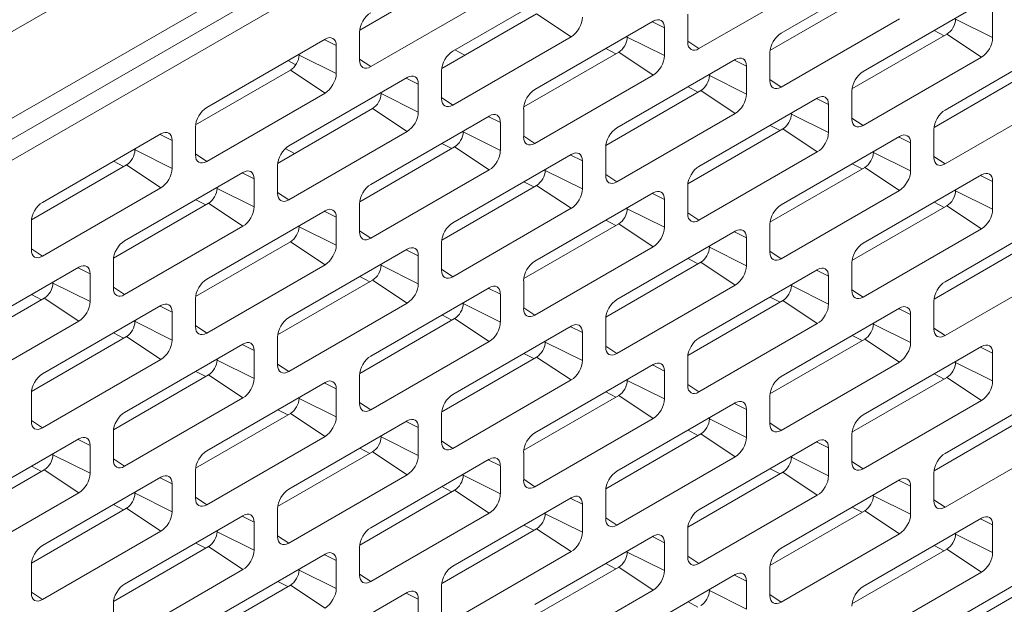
# Model space of a CAD drawing. Header units: millimetres. Extents: x 39 to 1680, y 50 to 804.
# Tile 61 of 68: x 1537 to 1578, y 424 to 448. Entities that reach past the tile are written whole.
import ezdxf

# ---------------------------------------------------------------- set-up
doc = ezdxf.new("R2010")
doc.units = ezdxf.units.MM
doc.header["$MEASUREMENT"] = 0
doc.layers.get('0').update_dxf_attribs({"lineweight": 25})

msp = doc.modelspace()

# ---------------------------------------------------------------- linework, layer by layer
at = {"color": 0, "linetype": 'Continuous', "lineweight": 0, "extrusion": (-1.66533e-16, 0.816497, 0.57735)}
for p, q in [((1679.237, 529.742), (1371.645, 352.154)), ((1382.959, 355.142), (1667.923, 519.666)), ((1617.365, 489.617), (1382.252, 353.875)), ((1618.072, 489.166), (1382.959, 353.424)), ((1573.471, 450.436), (1568.628, 447.639)), ((1551.38, 447.765), (1555.263, 450.007)), ((1560.036, 449.701), (1555.193, 446.904)), ((1565.269, 447.006), (1570.113, 449.803)), ((1551.834, 446.272), (1556.677, 449.068)), ((1568.173, 446.928), (1572.057, 449.17)), ((1576.83, 448.864), (1571.986, 446.068)), ((1577.29, 447.456), (1577.29, 448.599)), ((1554.738, 446.193), (1558.622, 448.435)), ((1558.622, 448.435), (1560.036, 447.496)), ((1564.809, 448.415), (1564.809, 447.272)), ((1568.628, 445.435), (1573.471, 448.231)), ((1575.769, 448.211), (1577.29, 447.456)), ((1563.395, 448.129), (1558.551, 445.333)), ((1563.361, 448.109), (1563.855, 447.864)), ((1563.855, 446.721), (1563.855, 447.864)), ((1549.96, 447.394), (1545.116, 444.598)), ((1551.374, 447.68), (1551.374, 446.537)), ((1555.193, 444.7), (1560.036, 447.496)), ((1562.334, 447.476), (1562.334, 447.517)), ((1562.334, 447.476), (1563.855, 446.721)), ((1571.532, 445.356), (1575.416, 447.598)), ((1574.895, 447.747), (1575.304, 447.534)), ((1575.416, 447.598), (1576.83, 446.659)), ((1549.925, 447.374), (1550.42, 447.129)), ((1550.42, 445.986), (1550.42, 447.129)), ((1561.46, 447.012), (1561.869, 446.799)), ((1564.809, 447.312), (1565.269, 447.006)), ((1580.189, 447.292), (1575.345, 444.496)), ((1548.899, 446.741), (1548.899, 446.782)), ((1548.899, 446.741), (1550.42, 445.986)), ((1555.274, 446.952), (1555.683, 446.738)), ((1558.097, 444.621), (1561.981, 446.864)), ((1561.981, 446.864), (1563.395, 445.925)), ((1568.168, 446.843), (1568.168, 445.7)), ((1571.986, 443.863), (1576.83, 446.659)), ((1548.438, 446.516), (1548.767, 446.346)), ((1551.374, 446.577), (1551.834, 446.272)), ((1566.754, 446.557), (1561.91, 443.761)), ((1566.719, 446.538), (1567.213, 446.292)), ((1567.213, 445.149), (1567.213, 446.292)), ((1544.662, 443.887), (1548.546, 446.129)), ((1553.319, 445.823), (1548.475, 443.026)), ((1548.546, 446.129), (1549.96, 445.19)), ((1553.284, 445.803), (1553.778, 445.557)), ((1554.733, 446.108), (1554.733, 444.965)), ((1558.551, 443.128), (1563.395, 445.925)), ((1565.693, 445.904), (1565.693, 445.945)), ((1565.693, 445.904), (1567.213, 445.149)), ((1574.891, 443.784), (1578.775, 446.027)), ((1553.778, 444.414), (1553.778, 445.557)), ((1564.819, 445.44), (1565.228, 445.227)), ((1568.168, 445.74), (1568.628, 445.435)), ((1545.116, 442.393), (1549.96, 445.19)), ((1552.258, 445.169), (1552.258, 445.21)), ((1552.258, 445.169), (1553.778, 444.414)), ((1554.733, 445.005), (1555.193, 444.7)), ((1561.456, 443.05), (1565.34, 445.292)), ((1570.113, 444.986), (1565.269, 442.189)), ((1565.34, 445.292), (1566.754, 444.353)), ((1571.527, 445.271), (1571.527, 444.128)), ((1575.345, 442.291), (1580.189, 445.088)), ((1570.078, 444.966), (1570.572, 444.72)), ((1570.572, 443.577), (1570.572, 444.72)), ((1548.021, 442.315), (1551.905, 444.557)), ((1556.677, 444.251), (1551.834, 441.454)), ((1551.905, 444.557), (1553.319, 443.618)), ((1556.643, 444.231), (1557.137, 443.985)), ((1558.092, 444.537), (1558.092, 443.393)), ((1561.91, 441.556), (1566.754, 444.353)), ((1569.052, 444.332), (1569.052, 444.373)), ((1569.052, 444.332), (1570.572, 443.577)), ((1571.527, 444.168), (1571.986, 443.863)), ((1544.657, 443.802), (1544.657, 442.659)), ((1557.137, 442.842), (1557.137, 443.985)), ((1568.177, 443.868), (1568.587, 443.656)), ((1543.242, 443.516), (1538.399, 440.719)), ((1543.208, 443.496), (1543.702, 443.251)), ((1548.475, 440.822), (1553.319, 443.618)), ((1555.617, 443.598), (1555.617, 443.638)), ((1555.617, 443.598), (1557.137, 442.842)), ((1558.092, 443.433), (1558.551, 443.128)), ((1564.815, 441.478), (1568.698, 443.72)), ((1573.471, 443.414), (1568.628, 440.617)), ((1568.698, 443.72), (1570.113, 442.781)), ((1573.437, 443.394), (1573.931, 443.149)), ((1574.885, 443.7), (1574.885, 442.557)), ((1543.702, 442.108), (1543.702, 443.251)), ((1551.38, 440.743), (1555.263, 442.985)), ((1554.742, 443.133), (1555.152, 442.921)), ((1555.263, 442.985), (1556.677, 442.046)), ((1561.45, 442.965), (1561.45, 441.822)), ((1573.931, 442.005), (1573.931, 443.149)), ((1542.182, 442.863), (1542.182, 442.904)), ((1542.182, 442.863), (1543.702, 442.108)), ((1544.657, 442.698), (1545.116, 442.393)), ((1548.33, 442.916), (1548.716, 442.716)), ((1560.036, 442.679), (1555.193, 439.883)), ((1560.002, 442.659), (1560.496, 442.414)), ((1565.269, 439.985), (1570.113, 442.781)), ((1572.411, 442.761), (1572.411, 442.802)), ((1572.411, 442.761), (1573.931, 442.005)), ((1574.885, 442.596), (1575.345, 442.291)), ((1537.945, 440.008), (1541.828, 442.25)), ((1541.307, 442.399), (1541.717, 442.186)), ((1541.828, 442.25), (1543.242, 441.311)), ((1548.015, 442.23), (1548.015, 441.087)), ((1560.496, 441.271), (1560.496, 442.414)), ((1568.173, 439.906), (1572.057, 442.148)), ((1571.536, 442.297), (1571.945, 442.084)), ((1572.057, 442.148), (1573.471, 441.209)), ((1546.601, 441.944), (1541.758, 439.148)), ((1546.567, 441.924), (1547.061, 441.679)), ((1551.834, 439.25), (1556.677, 442.046)), ((1558.976, 442.026), (1558.976, 442.067)), ((1558.976, 442.026), (1560.496, 441.271)), ((1561.45, 441.862), (1561.91, 441.556)), ((1576.83, 441.842), (1571.986, 439.046)), ((1576.796, 441.822), (1577.29, 441.577)), ((1547.061, 440.536), (1547.061, 441.679)), ((1554.738, 439.171), (1558.622, 441.413)), ((1558.101, 441.562), (1558.51, 441.349)), ((1558.622, 441.413), (1560.036, 440.475)), ((1564.809, 441.393), (1564.809, 440.25)), ((1577.29, 440.434), (1577.29, 441.577)), ((1538.399, 438.515), (1543.242, 441.311)), ((1545.541, 441.291), (1545.541, 441.332)), ((1545.541, 441.291), (1547.061, 440.536)), ((1548.015, 441.127), (1548.475, 440.822)), ((1563.395, 441.107), (1558.551, 438.311)), ((1563.361, 441.087), (1563.855, 440.842)), ((1568.628, 438.413), (1573.471, 441.209)), ((1575.769, 441.189), (1575.769, 441.23)), ((1575.769, 441.189), (1577.29, 440.434)), ((1541.303, 438.436), (1545.187, 440.679)), ((1544.666, 440.827), (1545.075, 440.614)), ((1545.187, 440.679), (1546.601, 439.74)), ((1551.374, 440.658), (1551.374, 439.515)), ((1563.855, 439.699), (1563.855, 440.842)), ((1571.532, 438.334), (1575.416, 440.577)), ((1574.895, 440.725), (1575.304, 440.512)), ((1575.416, 440.577), (1576.83, 439.638)), ((1549.96, 440.372), (1545.116, 437.576)), ((1549.925, 440.353), (1550.42, 440.107)), ((1555.193, 437.678), (1560.036, 440.475)), ((1562.334, 440.454), (1562.334, 440.495)), ((1562.334, 440.454), (1563.855, 439.699)), ((1564.809, 440.29), (1565.269, 439.985)), ((1580.189, 440.27), (1575.345, 437.474)), ((1537.939, 439.923), (1537.939, 438.78)), ((1541.758, 436.943), (1546.601, 439.74)), ((1548.899, 439.719), (1548.899, 439.76)), ((1550.42, 438.964), (1550.42, 440.107)), ((1558.097, 437.6), (1561.981, 439.842)), ((1561.46, 439.99), (1561.869, 439.777)), ((1561.981, 439.842), (1563.395, 438.903)), ((1568.168, 439.821), (1568.168, 438.678)), ((1548.899, 439.719), (1550.42, 438.964)), ((1551.374, 439.555), (1551.834, 439.25)), ((1566.754, 439.536), (1561.91, 436.739)), ((1566.719, 439.516), (1567.213, 439.27)), ((1571.986, 436.841), (1576.83, 439.638)), ((1544.662, 436.865), (1548.546, 439.107)), ((1548.546, 439.107), (1549.96, 438.168)), ((1554.733, 439.086), (1554.733, 437.943)), ((1565.693, 438.882), (1565.693, 438.923)), ((1567.213, 438.127), (1567.213, 439.27)), ((1574.891, 436.763), (1578.775, 439.005)), ((1537.939, 438.82), (1538.399, 438.515)), ((1553.319, 438.801), (1548.475, 436.004)), ((1553.284, 438.781), (1553.778, 438.535)), ((1553.778, 437.392), (1553.778, 438.535)), ((1558.551, 436.106), (1563.395, 438.903)), ((1565.693, 438.882), (1567.213, 438.127)), ((1568.168, 438.718), (1568.628, 438.413)), ((1541.298, 438.352), (1541.298, 437.209)), ((1545.116, 435.371), (1549.96, 438.168)), ((1552.258, 438.147), (1552.258, 438.188)), ((1552.258, 438.147), (1553.778, 437.392)), ((1561.456, 436.028), (1565.34, 438.27)), ((1564.819, 438.418), (1565.228, 438.206)), ((1565.34, 438.27), (1566.754, 437.331)), ((1571.527, 438.25), (1571.527, 437.106)), ((1539.884, 438.066), (1535.04, 435.269)), ((1539.849, 438.046), (1540.343, 437.8)), ((1540.343, 436.657), (1540.343, 437.8)), ((1554.733, 437.983), (1555.193, 437.678)), ((1570.113, 437.964), (1565.269, 435.167)), ((1570.078, 437.944), (1570.572, 437.698)), ((1575.345, 435.269), (1580.189, 438.066)), ((1538.823, 437.413), (1538.823, 437.453)), ((1538.823, 437.413), (1540.343, 436.657)), ((1548.021, 435.293), (1551.905, 437.535)), ((1551.383, 437.683), (1551.793, 437.471)), ((1551.905, 437.535), (1553.319, 436.596)), ((1558.092, 437.515), (1558.092, 436.372)), ((1561.91, 434.535), (1566.754, 437.331)), ((1569.052, 437.311), (1569.052, 437.351)), ((1569.052, 437.311), (1570.572, 436.555)), ((1570.572, 436.555), (1570.572, 437.698)), ((1537.948, 436.949), (1538.358, 436.736)), ((1541.298, 437.248), (1541.758, 436.943)), ((1556.677, 437.229), (1551.834, 434.432)), ((1556.643, 437.209), (1557.137, 436.964)), ((1557.137, 435.82), (1557.137, 436.964)), ((1571.527, 437.146), (1571.986, 436.841)), ((1534.586, 434.558), (1538.469, 436.8)), ((1538.469, 436.8), (1539.884, 435.861)), ((1544.657, 436.78), (1544.657, 435.637)), ((1548.475, 433.8), (1553.319, 436.596)), ((1555.617, 436.576), (1555.617, 436.617)), ((1555.617, 436.576), (1557.137, 435.82)), ((1564.815, 434.456), (1568.698, 436.698)), ((1568.177, 436.846), (1568.587, 436.634)), ((1568.698, 436.698), (1570.113, 435.759)), ((1574.885, 436.678), (1574.885, 435.535)), ((1543.242, 436.494), (1538.399, 433.698)), ((1543.208, 436.474), (1543.702, 436.229)), ((1543.702, 435.086), (1543.702, 436.229)), ((1554.742, 436.112), (1555.152, 435.899)), ((1558.092, 436.411), (1558.551, 436.106)), ((1573.471, 436.392), (1568.628, 433.596)), ((1573.437, 436.372), (1573.931, 436.127)), ((1573.931, 434.984), (1573.931, 436.127)), ((1535.04, 433.065), (1539.884, 435.861)), ((1542.182, 435.841), (1542.182, 435.882)), ((1542.182, 435.841), (1543.702, 435.086)), ((1551.38, 433.721), (1555.263, 435.963)), ((1555.263, 435.963), (1556.677, 435.024)), ((1561.45, 435.943), (1561.45, 434.8)), ((1565.269, 432.963), (1570.113, 435.759)), ((1572.411, 435.739), (1572.411, 435.78)), ((1572.411, 435.739), (1573.931, 434.984)), ((1541.307, 435.377), (1541.717, 435.164)), ((1544.657, 435.677), (1545.116, 435.371)), ((1560.036, 435.657), (1555.193, 432.861)), ((1560.002, 435.637), (1560.496, 435.392)), ((1560.496, 434.249), (1560.496, 435.392)), ((1574.885, 435.575), (1575.345, 435.269)), ((1537.945, 432.986), (1541.828, 435.229)), ((1546.601, 434.922), (1541.758, 432.126)), ((1541.828, 435.229), (1543.242, 434.29)), ((1546.567, 434.902), (1547.061, 434.657)), ((1548.015, 435.208), (1548.015, 434.065)), ((1551.834, 432.228), (1556.677, 435.024)), ((1558.976, 435.004), (1558.976, 435.045)), ((1558.976, 435.004), (1560.496, 434.249)), ((1568.173, 432.884), (1572.057, 435.126)), ((1571.536, 435.275), (1571.945, 435.062)), ((1572.057, 435.126), (1573.471, 434.187)), ((1547.061, 433.514), (1547.061, 434.657)), ((1558.101, 434.54), (1558.51, 434.327)), ((1561.45, 434.84), (1561.91, 434.535)), ((1576.83, 434.82), (1571.986, 432.024)), ((1576.796, 434.8), (1577.29, 434.555)), ((1577.29, 433.412), (1577.29, 434.555)), ((1538.399, 431.493), (1543.242, 434.29)), ((1545.541, 434.269), (1545.541, 434.31)), ((1545.541, 434.269), (1547.061, 433.514)), ((1548.015, 434.105), (1548.475, 433.8)), ((1554.738, 432.149), (1558.622, 434.392)), ((1558.622, 434.392), (1560.036, 433.453)), ((1564.809, 434.371), (1564.809, 433.228)), ((1568.628, 431.391), (1573.471, 434.187)), ((1575.769, 434.167), (1575.769, 434.208)), ((1575.769, 434.167), (1577.29, 433.412)), ((1544.666, 433.805), (1545.075, 433.592)), ((1563.395, 434.085), (1558.551, 431.289)), ((1563.361, 434.066), (1563.855, 433.82)), ((1563.855, 432.677), (1563.855, 433.82)), ((1574.895, 433.703), (1575.304, 433.49)), ((1541.303, 431.415), (1545.187, 433.657)), ((1549.96, 433.351), (1545.116, 430.554)), ((1545.187, 433.657), (1546.601, 432.718)), ((1549.925, 433.331), (1550.42, 433.085)), ((1551.374, 433.636), (1551.374, 432.493)), ((1555.193, 430.656), (1560.036, 433.453)), ((1562.334, 433.432), (1562.334, 433.473)), ((1562.334, 433.432), (1563.855, 432.677)), ((1571.532, 431.312), (1575.416, 433.555)), ((1575.416, 433.555), (1576.83, 432.616)), ((1537.939, 432.902), (1537.939, 431.758)), ((1550.42, 431.942), (1550.42, 433.085)), ((1561.46, 432.968), (1561.869, 432.755)), ((1564.809, 433.268), (1565.269, 432.963)), ((1580.189, 433.249), (1575.345, 430.452)), ((1541.758, 429.921), (1546.601, 432.718)), ((1548.899, 432.697), (1548.899, 432.738)), ((1548.899, 432.697), (1550.42, 431.942)), ((1551.374, 432.533), (1551.834, 432.228)), ((1558.097, 430.578), (1561.981, 432.82)), ((1566.754, 432.514), (1561.91, 429.717)), ((1561.981, 432.82), (1563.395, 431.881)), ((1566.719, 432.494), (1567.213, 432.248)), ((1568.168, 432.799), (1568.168, 431.656)), ((1571.986, 429.819), (1576.83, 432.616)), ((1544.662, 429.843), (1548.546, 432.085)), ((1548.025, 432.233), (1548.434, 432.021)), ((1548.546, 432.085), (1549.96, 431.146)), ((1567.213, 431.105), (1567.213, 432.248)), ((1537.939, 431.798), (1538.399, 431.493)), ((1553.319, 431.779), (1548.475, 428.982)), ((1553.284, 431.759), (1553.778, 431.513)), ((1554.733, 432.065), (1554.733, 430.922)), ((1558.551, 429.084), (1563.395, 431.881)), ((1565.693, 431.86), (1565.693, 431.901)), ((1565.693, 431.86), (1567.213, 431.105)), ((1568.168, 431.696), (1568.628, 431.391)), ((1574.891, 429.741), (1578.775, 431.983)), ((1541.298, 431.33), (1541.298, 430.187)), ((1553.778, 430.37), (1553.778, 431.513)), ((1564.819, 431.396), (1565.228, 431.184)), ((1539.884, 431.044), (1535.04, 428.247)), ((1539.849, 431.024), (1540.343, 430.779)), ((1545.116, 428.35), (1549.96, 431.146)), ((1552.258, 431.126), (1552.258, 431.166)), ((1552.258, 431.126), (1553.778, 430.37)), ((1554.733, 430.961), (1555.193, 430.656)), ((1561.456, 429.006), (1565.34, 431.248)), ((1570.113, 430.942), (1565.269, 428.145)), ((1565.34, 431.248), (1566.754, 430.309)), ((1570.078, 430.922), (1570.572, 430.677)), ((1571.527, 431.228), (1571.527, 430.085)), ((1575.345, 428.247), (1580.189, 431.044)), ((1540.343, 429.636), (1540.343, 430.779)), ((1548.021, 428.271), (1551.905, 430.513)), ((1551.383, 430.662), (1551.793, 430.449)), ((1551.905, 430.513), (1553.319, 429.574)), ((1558.092, 430.493), (1558.092, 429.35)), ((1570.572, 429.533), (1570.572, 430.677)), ((1538.823, 430.391), (1538.823, 430.432)), ((1538.823, 430.391), (1540.343, 429.636)), ((1541.298, 430.226), (1541.758, 429.921)), ((1556.677, 430.207), (1551.834, 427.411)), ((1556.643, 430.187), (1557.137, 429.942)), ((1561.91, 427.513), (1566.754, 430.309)), ((1569.052, 430.289), (1569.052, 430.33)), ((1569.052, 430.289), (1570.572, 429.533)), ((1571.527, 430.124), (1571.986, 429.819)), ((1534.586, 427.536), (1538.469, 429.778)), ((1537.948, 429.927), (1538.358, 429.714)), ((1538.469, 429.778), (1539.884, 428.839)), ((1544.657, 429.758), (1544.657, 428.615)), ((1557.137, 428.799), (1557.137, 429.942)), ((1564.815, 427.434), (1568.698, 429.676)), ((1568.177, 429.825), (1568.587, 429.612)), ((1568.698, 429.676), (1570.113, 428.737)), ((1574.885, 429.656), (1574.885, 428.513)), ((1543.242, 429.472), (1538.399, 426.676)), ((1543.208, 429.452), (1543.702, 429.207)), ((1548.475, 426.778), (1553.319, 429.574)), ((1555.617, 429.554), (1555.617, 429.595)), ((1555.617, 429.554), (1557.137, 428.799)), ((1558.092, 429.39), (1558.551, 429.084)), ((1573.471, 429.37), (1568.628, 426.574)), ((1573.437, 429.35), (1573.931, 429.105)), ((1542.182, 428.819), (1542.182, 428.86)), ((1543.702, 428.064), (1543.702, 429.207)), ((1551.38, 426.699), (1555.263, 428.941)), ((1554.742, 429.09), (1555.152, 428.877)), ((1555.263, 428.941), (1556.677, 428.003)), ((1561.45, 428.921), (1561.45, 427.778)), ((1573.931, 427.962), (1573.931, 429.105)), ((1535.04, 426.043), (1539.884, 428.839)), ((1542.182, 428.819), (1543.702, 428.064)), ((1544.657, 428.655), (1545.116, 428.35)), ((1560.036, 428.635), (1555.193, 425.839)), ((1560.002, 428.615), (1560.496, 428.37)), ((1565.269, 425.941), (1570.113, 428.737)), ((1572.411, 428.717), (1572.411, 428.758)), ((1572.411, 428.717), (1573.931, 427.962)), ((1574.885, 428.553), (1575.345, 428.247)), ((1537.945, 425.964), (1541.828, 428.207)), ((1541.307, 428.355), (1541.717, 428.142)), ((1541.828, 428.207), (1543.242, 427.268)), ((1548.015, 428.186), (1548.015, 427.043)), ((1560.496, 427.227), (1560.496, 428.37)), ((1568.173, 425.862), (1572.057, 428.105)), ((1571.536, 428.253), (1571.945, 428.04)), ((1572.057, 428.105), (1573.471, 427.166)), ((1546.601, 427.9), (1541.758, 425.104)), ((1546.567, 427.881), (1547.061, 427.635)), ((1551.834, 425.206), (1556.677, 428.003)), ((1558.976, 427.982), (1558.976, 428.023)), ((1558.976, 427.982), (1560.496, 427.227)), ((1561.45, 427.818), (1561.91, 427.513)), ((1576.83, 427.798), (1571.986, 425.002)), ((1576.796, 427.779), (1577.29, 427.533)), ((1538.399, 424.471), (1543.242, 427.268)), ((1545.541, 427.247), (1545.541, 427.288)), ((1545.541, 427.247), (1547.061, 426.492)), ((1547.061, 426.492), (1547.061, 427.635)), ((1554.738, 425.128), (1558.622, 427.37)), ((1558.101, 427.518), (1558.51, 427.305)), ((1558.622, 427.37), (1560.036, 426.431)), ((1564.809, 427.349), (1564.809, 426.206)), ((1577.29, 426.39), (1577.29, 427.533)), ((1548.015, 427.083), (1548.475, 426.778)), ((1563.395, 427.064), (1558.551, 424.267)), ((1563.361, 427.044), (1563.855, 426.798)), ((1568.628, 424.369), (1573.471, 427.166)), ((1575.769, 427.145), (1575.769, 427.186)), ((1575.769, 427.145), (1577.29, 426.39)), ((1541.303, 424.393), (1545.187, 426.635)), ((1544.666, 426.783), (1545.075, 426.57)), ((1545.187, 426.635), (1546.601, 425.696)), ((1551.374, 426.614), (1551.374, 425.471)), ((1555.193, 423.634), (1560.036, 426.431)), ((1562.334, 426.41), (1562.334, 426.451)), ((1563.855, 425.655), (1563.855, 426.798)), ((1571.532, 424.291), (1575.416, 426.533)), ((1574.895, 426.681), (1575.304, 426.468)), ((1575.416, 426.533), (1576.83, 425.594)), ((1549.96, 426.329), (1545.116, 423.532)), ((1549.925, 426.309), (1550.42, 426.063)), ((1550.42, 424.92), (1550.42, 426.063)), ((1562.334, 426.41), (1563.855, 425.655)), ((1564.809, 426.246), (1565.269, 425.941)), ((1580.189, 426.227), (1575.345, 423.43)), ((1537.939, 425.88), (1537.939, 424.737)), ((1541.758, 422.899), (1546.601, 425.696)), ((1548.899, 425.676), (1548.899, 425.716)), ((1548.899, 425.676), (1550.42, 424.92)), ((1558.097, 423.556), (1561.981, 425.798)), ((1561.46, 425.946), (1561.869, 425.734)), ((1561.981, 425.798), (1563.395, 424.859)), ((1568.168, 425.778), (1568.168, 424.634)), ((1551.374, 425.511), (1551.834, 425.206)), ((1566.754, 425.492), (1561.91, 422.695)), ((1566.719, 425.472), (1567.213, 425.226)), ((1567.213, 424.083), (1567.213, 425.226)), ((1571.986, 422.797), (1576.83, 425.594)), ((1544.662, 422.821), (1548.546, 425.063)), ((1548.025, 425.211), (1548.434, 424.999)), ((1548.546, 425.063), (1549.96, 424.124)), ((1554.733, 425.043), (1554.733, 423.9)), ((1558.551, 422.063), (1563.395, 424.859)), ((1565.693, 424.839), (1565.693, 424.879)), ((1565.693, 424.839), (1567.213, 424.083)), ((1574.891, 422.719), (1578.775, 424.961)), ((1537.939, 424.776), (1538.399, 424.471)), ((1553.319, 424.757), (1548.475, 421.96)), ((1553.284, 424.737), (1553.778, 424.492)), ((1553.778, 423.348), (1553.778, 424.492)), ((1568.168, 424.674), (1568.628, 424.369)), ((1541.298, 424.308), (1541.298, 423.165)), ((1564.819, 424.375), (1565.228, 424.162))]:
    msp.add_line(p, q, dxfattribs=at)
at = {"color": 0, "linetype": 'Continuous', "lineweight": 0}
for centre, major_axis, start_param, end_param in [((1551.834, 447.945), (-0.325, -0.563), -2.356194, -0.785398), ((1560.036, 448.027), (0.325, 0.563), -2.356194, -0.785398), ((1563.395, 447.598), (0.325, 0.563), -0.785398, 0.785398), ((1575.416, 448.007), (0.25, 0.433), -2.356194, -0.785398), ((1549.96, 446.864), (0.325, 0.563), -0.785398, 0.785398), ((1561.981, 447.272), (0.25, 0.433), -2.356194, -0.785398), ((1568.628, 447.109), (-0.325, -0.563), -2.356194, -0.785398), ((1576.83, 447.19), (0.325, 0.563), -2.356194, -0.785398), ((1565.269, 447.537), (-0.325, -0.563), -0.785398, 0.785398), ((1548.546, 446.537), (0.25, 0.433), -2.356194, -0.785398), ((1555.193, 446.374), (-0.325, -0.563), -2.356194, -0.785398), ((1563.395, 446.455), (0.325, 0.563), -2.356194, -0.785398), ((1566.754, 446.027), (0.325, 0.563), -0.785398, 0.785398), ((1551.834, 446.802), (-0.325, -0.563), -0.785398, 0.785398), ((1549.96, 445.721), (0.325, 0.563), -2.356194, -0.785398), ((1553.319, 445.292), (0.325, 0.563), -0.785398, 0.785398), ((1565.34, 445.7), (0.25, 0.433), -2.356194, -0.785398), ((1571.986, 445.537), (-0.325, -0.563), -2.356194, -0.785398), ((1568.628, 445.965), (-0.325, -0.563), -0.785398, 0.785398), ((1551.905, 444.965), (0.25, 0.433), -2.356194, -0.785398), ((1558.551, 444.802), (-0.325, -0.563), -2.356194, -0.785398), ((1566.754, 444.884), (0.325, 0.563), -2.356194, -0.785398), ((1570.113, 444.455), (0.325, 0.563), -0.785398, 0.785398), ((1545.116, 444.067), (-0.325, -0.563), -2.356194, -0.785398), ((1555.193, 445.231), (-0.325, -0.563), -0.785398, 0.785398), ((1553.319, 444.149), (0.325, 0.563), -2.356194, -0.785398), ((1556.677, 443.72), (0.325, 0.563), -0.785398, 0.785398), ((1568.698, 444.128), (0.25, 0.433), -2.356194, -0.785398), ((1575.345, 443.965), (-0.325, -0.563), -2.356194, -0.785398), ((1561.91, 443.23), (-0.325, -0.563), -2.356194, -0.785398), ((1571.986, 444.394), (-0.325, -0.563), -0.785398, 0.785398), ((1543.242, 442.985), (0.325, 0.563), -0.785398, 0.785398), ((1555.263, 443.393), (0.25, 0.433), -2.356194, -0.785398), ((1558.551, 443.659), (-0.325, -0.563), -0.785398, 0.785398), ((1570.113, 443.312), (0.325, 0.563), -2.356194, -0.785398), ((1573.471, 442.883), (0.325, 0.563), -0.785398, 0.785398), ((1548.475, 442.495), (-0.325, -0.563), -2.356194, -0.785398), ((1541.828, 442.659), (0.25, 0.433), -2.356194, -0.785398), ((1545.116, 442.924), (-0.325, -0.563), -0.785398, 0.785398), ((1556.677, 442.577), (0.325, 0.563), -2.356194, -0.785398), ((1560.036, 442.148), (0.325, 0.563), -0.785398, 0.785398), ((1572.057, 442.557), (0.25, 0.433), -2.356194, -0.785398), ((1575.345, 442.822), (-0.325, -0.563), -0.785398, 0.785398), ((1565.269, 441.658), (-0.325, -0.563), -2.356194, -0.785398), ((1543.242, 441.842), (0.325, 0.563), -2.356194, -0.785398), ((1546.601, 441.413), (0.325, 0.563), -0.785398, 0.785398), ((1558.622, 441.822), (0.25, 0.433), -2.356194, -0.785398), ((1561.91, 442.087), (-0.325, -0.563), -0.785398, 0.785398), ((1573.471, 441.74), (0.325, 0.563), -2.356194, -0.785398), ((1576.83, 441.311), (0.325, 0.563), -0.785398, 0.785398), ((1551.834, 440.924), (-0.325, -0.563), -2.356194, -0.785398), ((1545.187, 441.087), (0.25, 0.433), -2.356194, -0.785398), ((1548.475, 441.352), (-0.325, -0.563), -0.785398, 0.785398), ((1560.036, 441.005), (0.325, 0.563), -2.356194, -0.785398), ((1563.395, 440.577), (0.325, 0.563), -0.785398, 0.785398), ((1575.416, 440.985), (0.25, 0.433), -2.356194, -0.785398), ((1538.399, 440.189), (-0.325, -0.563), -2.356194, -0.785398), ((1546.601, 440.27), (0.325, 0.563), -2.356194, -0.785398), ((1568.628, 440.087), (-0.325, -0.563), -2.356194, -0.785398), ((1549.96, 439.842), (0.325, 0.563), -0.785398, 0.785398), ((1561.981, 440.25), (0.25, 0.433), -2.356194, -0.785398), ((1565.269, 440.515), (-0.325, -0.563), -0.785398, 0.785398), ((1576.83, 440.168), (0.325, 0.563), -2.356194, -0.785398), ((1555.193, 439.352), (-0.325, -0.563), -2.356194, -0.785398), ((1551.834, 439.78), (-0.325, -0.563), -0.785398, 0.785398), ((1563.395, 439.433), (0.325, 0.563), -2.356194, -0.785398), ((1566.754, 439.005), (0.325, 0.563), -0.785398, 0.785398), ((1541.758, 438.617), (-0.325, -0.563), -2.356194, -0.785398), ((1549.96, 438.699), (0.325, 0.563), -2.356194, -0.785398), ((1571.986, 438.515), (-0.325, -0.563), -2.356194, -0.785398), ((1538.399, 439.046), (-0.325, -0.563), -0.785398, 0.785398), ((1553.319, 438.27), (0.325, 0.563), -0.785398, 0.785398), ((1565.34, 438.678), (0.25, 0.433), -2.356194, -0.785398), ((1568.628, 438.944), (-0.325, -0.563), -0.785398, 0.785398), ((1539.884, 437.535), (0.325, 0.563), -0.785398, 0.785398), ((1551.905, 437.943), (0.25, 0.433), -2.356194, -0.785398), ((1558.551, 437.78), (-0.325, -0.563), -2.356194, -0.785398), ((1566.754, 437.862), (0.325, 0.563), -2.356194, -0.785398), ((1555.193, 438.209), (-0.325, -0.563), -0.785398, 0.785398), ((1570.113, 437.433), (0.325, 0.563), -0.785398, 0.785398), ((1538.469, 437.209), (0.25, 0.433), -2.356194, -0.785398), ((1545.116, 437.045), (-0.325, -0.563), -2.356194, -0.785398), ((1553.319, 437.127), (0.325, 0.563), -2.356194, -0.785398), ((1556.677, 436.698), (0.325, 0.563), -0.785398, 0.785398), ((1568.698, 437.106), (0.25, 0.433), -2.356194, -0.785398), ((1575.345, 436.943), (-0.325, -0.563), -2.356194, -0.785398), ((1541.758, 437.474), (-0.325, -0.563), -0.785398, 0.785398), ((1571.986, 437.372), (-0.325, -0.563), -0.785398, 0.785398), ((1539.884, 436.392), (0.325, 0.563), -2.356194, -0.785398), ((1543.242, 435.963), (0.325, 0.563), -0.785398, 0.785398), ((1555.263, 436.372), (0.25, 0.433), -2.356194, -0.785398), ((1561.91, 436.208), (-0.325, -0.563), -2.356194, -0.785398), ((1570.113, 436.29), (0.325, 0.563), -2.356194, -0.785398), ((1573.471, 435.861), (0.325, 0.563), -0.785398, 0.785398), ((1558.551, 436.637), (-0.325, -0.563), -0.785398, 0.785398), ((1541.828, 435.637), (0.25, 0.433), -2.356194, -0.785398), ((1548.475, 435.473), (-0.325, -0.563), -2.356194, -0.785398), ((1556.677, 435.555), (0.325, 0.563), -2.356194, -0.785398), ((1560.036, 435.126), (0.325, 0.563), -0.785398, 0.785398), ((1572.057, 435.535), (0.25, 0.433), -2.356194, -0.785398), ((1545.116, 435.902), (-0.325, -0.563), -0.785398, 0.785398), ((1575.345, 435.8), (-0.325, -0.563), -0.785398, 0.785398), ((1543.242, 434.82), (0.325, 0.563), -2.356194, -0.785398), ((1546.601, 434.392), (0.325, 0.563), -0.785398, 0.785398), ((1558.622, 434.8), (0.25, 0.433), -2.356194, -0.785398), ((1565.269, 434.637), (-0.325, -0.563), -2.356194, -0.785398), ((1573.471, 434.718), (0.325, 0.563), -2.356194, -0.785398), ((1576.83, 434.29), (0.325, 0.563), -0.785398, 0.785398), ((1561.91, 435.065), (-0.325, -0.563), -0.785398, 0.785398), ((1545.187, 434.065), (0.25, 0.433), -2.356194, -0.785398), ((1551.834, 433.902), (-0.325, -0.563), -2.356194, -0.785398), ((1560.036, 433.983), (0.325, 0.563), -2.356194, -0.785398), ((1563.395, 433.555), (0.325, 0.563), -0.785398, 0.785398), ((1575.416, 433.963), (0.25, 0.433), -2.356194, -0.785398), ((1538.399, 433.167), (-0.325, -0.563), -2.356194, -0.785398), ((1548.475, 434.33), (-0.325, -0.563), -0.785398, 0.785398), ((1546.601, 433.249), (0.325, 0.563), -2.356194, -0.785398), ((1549.96, 432.82), (0.325, 0.563), -0.785398, 0.785398), ((1561.981, 433.228), (0.25, 0.433), -2.356194, -0.785398), ((1568.628, 433.065), (-0.325, -0.563), -2.356194, -0.785398), ((1576.83, 433.146), (0.325, 0.563), -2.356194, -0.785398), ((1565.269, 433.493), (-0.325, -0.563), -0.785398, 0.785398), ((1548.546, 432.493), (0.25, 0.433), -2.356194, -0.785398), ((1551.834, 432.759), (-0.325, -0.563), -0.785398, 0.785398), ((1555.193, 432.33), (-0.325, -0.563), -2.356194, -0.785398), ((1563.395, 432.412), (0.325, 0.563), -2.356194, -0.785398), ((1566.754, 431.983), (0.325, 0.563), -0.785398, 0.785398), ((1541.758, 431.595), (-0.325, -0.563), -2.356194, -0.785398), ((1538.399, 432.024), (-0.325, -0.563), -0.785398, 0.785398), ((1549.96, 431.677), (0.325, 0.563), -2.356194, -0.785398), ((1553.319, 431.248), (0.325, 0.563), -0.785398, 0.785398), ((1565.34, 431.656), (0.25, 0.433), -2.356194, -0.785398), ((1571.986, 431.493), (-0.325, -0.563), -2.356194, -0.785398), ((1558.551, 430.758), (-0.325, -0.563), -2.356194, -0.785398), ((1568.628, 431.922), (-0.325, -0.563), -0.785398, 0.785398), ((1539.884, 430.513), (0.325, 0.563), -0.785398, 0.785398), ((1551.905, 430.922), (0.25, 0.433), -2.356194, -0.785398), ((1555.193, 431.187), (-0.325, -0.563), -0.785398, 0.785398), ((1566.754, 430.84), (0.325, 0.563), -2.356194, -0.785398), ((1570.113, 430.411), (0.325, 0.563), -0.785398, 0.785398), ((1545.116, 430.023), (-0.325, -0.563), -2.356194, -0.785398), ((1538.469, 430.187), (0.25, 0.433), -2.356194, -0.785398), ((1541.758, 430.452), (-0.325, -0.563), -0.785398, 0.785398), ((1553.319, 430.105), (0.325, 0.563), -2.356194, -0.785398), ((1556.677, 429.676), (0.325, 0.563), -0.785398, 0.785398), ((1568.698, 430.085), (0.25, 0.433), -2.356194, -0.785398), ((1571.986, 430.35), (-0.325, -0.563), -0.785398, 0.785398), ((1575.345, 429.921), (-0.325, -0.563), -2.356194, -0.785398), ((1561.91, 429.186), (-0.325, -0.563), -2.356194, -0.785398), ((1539.884, 429.37), (0.325, 0.563), -2.356194, -0.785398), ((1543.242, 428.941), (0.325, 0.563), -0.785398, 0.785398), ((1555.263, 429.35), (0.25, 0.433), -2.356194, -0.785398), ((1558.551, 429.615), (-0.325, -0.563), -0.785398, 0.785398), ((1570.113, 429.268), (0.325, 0.563), -2.356194, -0.785398), ((1573.471, 428.839), (0.325, 0.563), -0.785398, 0.785398), ((1548.475, 428.452), (-0.325, -0.563), -2.356194, -0.785398), ((1541.828, 428.615), (0.25, 0.433), -2.356194, -0.785398), ((1545.116, 428.88), (-0.325, -0.563), -0.785398, 0.785398), ((1556.677, 428.533), (0.325, 0.563), -2.356194, -0.785398), ((1560.036, 428.105), (0.325, 0.563), -0.785398, 0.785398), ((1572.057, 428.513), (0.25, 0.433), -2.356194, -0.785398), ((1575.345, 428.778), (-0.325, -0.563), -0.785398, 0.785398), ((1543.242, 427.798), (0.325, 0.563), -2.356194, -0.785398), ((1565.269, 427.615), (-0.325, -0.563), -2.356194, -0.785398), ((1546.601, 427.37), (0.325, 0.563), -0.785398, 0.785398), ((1558.622, 427.778), (0.25, 0.433), -2.356194, -0.785398), ((1561.91, 428.043), (-0.325, -0.563), -0.785398, 0.785398), ((1573.471, 427.696), (0.325, 0.563), -2.356194, -0.785398), ((1576.83, 427.268), (0.325, 0.563), -0.785398, 0.785398), ((1545.187, 427.043), (0.25, 0.433), -2.356194, -0.785398), ((1551.834, 426.88), (-0.325, -0.563), -2.356194, -0.785398), ((1548.475, 427.309), (-0.325, -0.563), -0.785398, 0.785398), ((1560.036, 426.961), (0.325, 0.563), -2.356194, -0.785398), ((1563.395, 426.533), (0.325, 0.563), -0.785398, 0.785398), ((1575.416, 426.941), (0.25, 0.433), -2.356194, -0.785398), ((1538.399, 426.145), (-0.325, -0.563), -2.356194, -0.785398), ((1546.601, 426.227), (0.325, 0.563), -2.356194, -0.785398), ((1568.628, 426.043), (-0.325, -0.563), -2.356194, -0.785398), ((1549.96, 425.798), (0.325, 0.563), -0.785398, 0.785398), ((1561.981, 426.206), (0.25, 0.433), -2.356194, -0.785398), ((1565.269, 426.472), (-0.325, -0.563), -0.785398, 0.785398), ((1576.83, 426.125), (0.325, 0.563), -2.356194, -0.785398), ((1548.546, 425.471), (0.25, 0.433), -2.356194, -0.785398), ((1555.193, 425.308), (-0.325, -0.563), -2.356194, -0.785398), ((1563.395, 425.39), (0.325, 0.563), -2.356194, -0.785398), ((1551.834, 425.737), (-0.325, -0.563), -0.785398, 0.785398), ((1566.754, 424.961), (0.325, 0.563), -0.785398, 0.785398), ((1541.758, 424.573), (-0.325, -0.563), -2.356194, -0.785398), ((1549.96, 424.655), (0.325, 0.563), -2.356194, -0.785398), ((1553.319, 424.226), (0.325, 0.563), -0.785398, 0.785398), ((1565.34, 424.634), (0.25, 0.433), -2.356194, -0.785398), ((1571.986, 424.471), (-0.325, -0.563), -2.356194, -0.785398), ((1538.399, 425.002), (-0.325, -0.563), -0.785398, 0.785398), ((1568.628, 424.9), (-0.325, -0.563), -0.785398, 0.785398)]:
    msp.add_ellipse(centre, major_axis=major_axis, ratio=0.57735, start_param=start_param, end_param=end_param, dxfattribs=at)
at = {"color": 0, "linetype": 'Continuous', "lineweight": 0, "extrusion": (-6.4674e-17, 1.65537e-16, -1)}
msp.add_ellipse((1548.546, 439.515), major_axis=(-0.25, -0.433), ratio=0.57735, start_param=-2.356194, end_param=-0.785398, dxfattribs=at)

doc.saveas('drawing.dxf')
